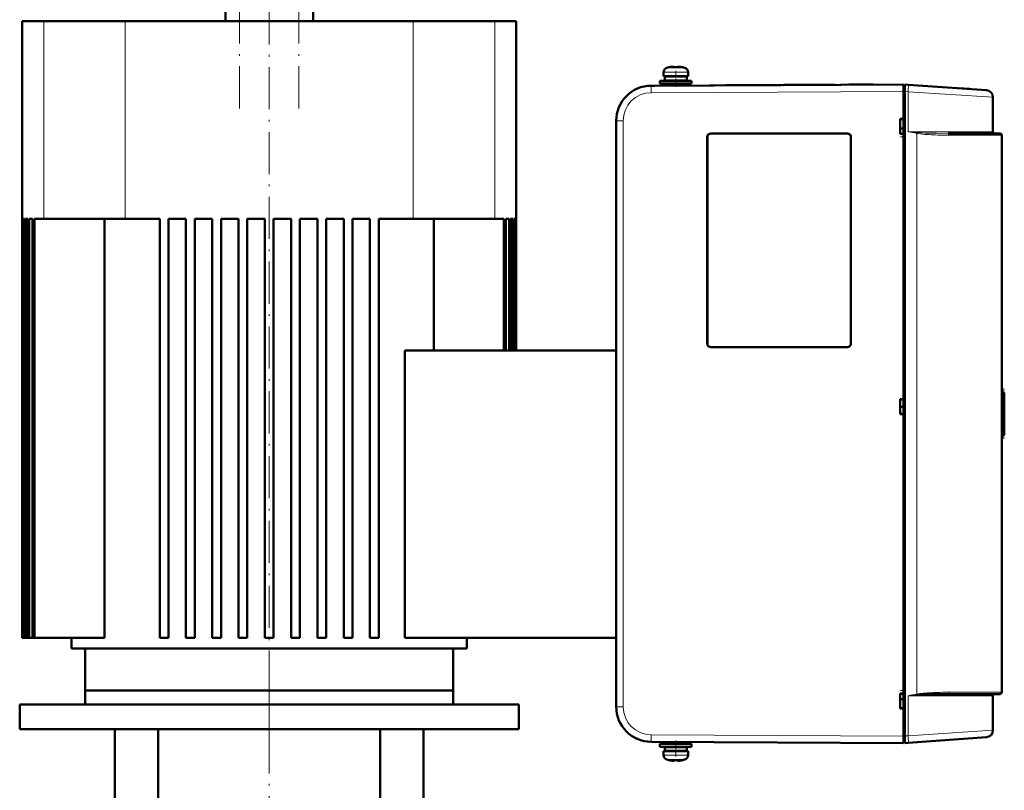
# Model space of a CAD drawing. Extents: x -1351 to 1763, y -1300 to 612.
# Tile 76 of 80: x 1403 to 1684, y 64 to 284. Entities that reach past the tile are written whole.
import ezdxf

# ---------------------------------------------------------------- set-up
doc = ezdxf.new("R2010")
doc.units = 0
doc.linetypes.add('DASHDOT', pattern=[18.5, 12, -3, 0.5, -3])

msp = doc.modelspace()

# ---------------------------------------------------------------- linework, layer by layer
at = {"color": 7, "linetype": 'DASHDOT', "lineweight": 18}
for p, q in [((1465.31, 258.23), (1465.31, 556.43)), ((1482.31, 258.23), (1482.31, 556.43)), ((1473.81, 72.98), (1473.81, 302.18)), ((1473.81, -135.07), (1473.81, 100.73))]:
    msp.add_line(p, q, dxfattribs=at)
at = {"color": 7, "lineweight": 50}
for p, q in [((1461.31, 283.08), (1461.31, 531.58)), ((1486.31, 283.08), (1486.31, 531.58)), ((1403.31, 283.08), (1409.46, 283.08)), ((1403.31, 283.08), (1403.31, 107.08)), ((1409.46, 283.08), (1418.18, 283.08)), ((1418.18, 283.08), (1432.68, 283.08)), ((1432.68, 283.08), (1445.06, 283.08)), ((1445.06, 283.08), (1514.93, 283.08)), ((1514.93, 283.08), (1529.44, 283.08)), ((1529.44, 283.08), (1538.15, 283.08)), ((1538.15, 283.08), (1544.31, 283.08)), ((1544.31, 283.08), (1544.31, 189.08)), ((1587.89, 269.96), (1587.88, 269.97)), ((1588.87, 270.11), (1589.04, 270.13)), ((1588.87, 270.11), (1589.04, 270.13)), ((1589.31, 270.11), (1589.31, 269.96)), ((1590.31, 270.11), (1590.31, 269.96)), ((1590.36, 270.13), (1590.33, 270.12)), ((1591.74, 269.97), (1591.73, 269.96)), ((1586.31, 267.43), (1586.31, 268.56)), ((1589.81, 267.43), (1586.31, 267.43)), ((1586.66, 267.33), (1589.81, 267.33)), ((1586.66, 267.33), (1586.66, 266.23)), ((1587.81, 267.33), (1587.81, 267.43)), ((1593.31, 267.43), (1589.81, 267.43)), ((1589.81, 267.33), (1592.96, 267.33)), ((1591.81, 267.33), (1591.81, 267.43)), ((1591.81, 267.33), (1591.81, 267.43)), ((1592.96, 267.33), (1592.96, 266.23)), ((1592.96, 267.33), (1592.96, 266.23)), ((1593.31, 268.56), (1593.31, 267.43)), ((1593.31, 268.56), (1593.31, 267.43)), ((1582.76, 264.7), (1654.81, 265.08)), ((1582.76, 264.7), (1583.54, 264.7)), ((1583.79, 264.7), (1583.8, 264.7)), ((1585.31, 266.13), (1589.81, 266.13)), ((1585.31, 265.33), (1585.31, 266.13)), ((1585.31, 265.33), (1589.81, 265.33)), ((1586.66, 266.23), (1589.81, 266.23)), ((1587.31, 265.33), (1587.31, 264.72)), ((1587.81, 266.13), (1587.81, 266.23)), ((1587.81, 264.73), (1587.81, 265.33)), ((1589.81, 266.23), (1592.96, 266.23)), ((1589.81, 266.13), (1594.31, 266.13)), ((1589.81, 265.33), (1594.31, 265.33)), ((1591.81, 266.13), (1591.81, 266.23)), ((1591.81, 266.13), (1591.81, 266.23)), ((1591.81, 264.75), (1591.81, 265.33)), ((1591.81, 264.75), (1591.81, 265.33)), ((1594.31, 266.13), (1594.31, 265.33)), ((1594.31, 266.13), (1594.31, 265.33)), ((1604.14, 264.81), (1599.48, 264.79)), ((1599.48, 264.79), (1599.5, 264.79)), ((1607.68, 264.83), (1604.14, 264.81)), ((1609.48, 264.84), (1607.48, 264.83)), ((1608.62, 264.84), (1608.69, 264.84)), ((1608.71, 264.84), (1611.91, 264.85)), ((1614.86, 264.87), (1611.5, 264.85)), ((1618.75, 264.89), (1616.34, 264.88)), ((1618.5, 264.89), (1618.53, 264.89)), ((1619.71, 264.89), (1619.73, 264.89)), ((1622.81, 264.91), (1620.58, 264.9)), ((1620.58, 264.9), (1620.61, 264.9)), ((1622.81, 264.91), (1622.83, 264.91)), ((1631.35, 264.95), (1630.62, 264.95)), ((1631.96, 264.96), (1631.68, 264.96)), ((1632.63, 264.96), (1632.56, 264.96)), ((1637.02, 264.98), (1636.93, 264.98)), ((1637.92, 264.99), (1640.92, 265)), ((1645.17, 265.03), (1646.15, 265.03)), ((1646.15, 265.03), (1645.93, 265.03)), ((1654.81, 263.08), (1654.81, 264.78)), ((1655.21, 264.78), (1654.81, 264.78)), ((1655.21, 265.05), (1656.12, 264.98)), ((1655.21, 263.05), (1655.21, 265.05)), ((1678.45, 263.42), (1656.12, 264.98)), ((1578.48, 263.72), (1578.53, 263.74)), ((1654.81, 79.07), (1654.81, 263.08)), ((1654.81, 255.23), (1654.81, 263.08)), ((1655.21, 263.05), (1655.21, 79.1)), ((1673.65, 263.76), (1670.4, 263.99)), ((1670.47, 263.98), (1673.66, 263.76)), ((1680.31, 261.43), (1680.31, 251.58)), ((1572.81, 254.7), (1572.81, 87.45)), ((1653.81, 250.93), (1653.81, 255.23)), ((1653.81, 255.23), (1654.81, 255.23)), ((1653.81, 255.08), (1654.81, 255.14)), ((1654.81, 255.17), (1654.81, 255.23)), ((1598.81, 191.08), (1598.81, 250.08)), ((1598.84, 191.08), (1598.84, 250.08)), ((1599.81, 251.08), (1638.81, 251.08)), ((1599.81, 251.05), (1638.81, 251.05)), ((1639.78, 250.08), (1639.78, 191.08)), ((1639.81, 250.08), (1639.81, 191.08)), ((1654.81, 252.53), (1653.81, 252.53)), ((1654.81, 252.53), (1653.81, 252.53)), ((1654.81, 251.01), (1653.81, 251.08)), ((1654.81, 250.93), (1653.81, 250.93)), ((1654.81, 250.93), (1654.81, 250.98)), ((1654.81, 175.23), (1654.81, 250.93)), ((1667.57, 251.08), (1682.31, 251.08)), ((1682.81, 250.58), (1682.81, 91.58)), ((1682.81, 239.08), (1682.81, 249.28)), ((1682.81, 103.08), (1682.81, 239.08)), ((1403.31, 226.68), (1403.31, 107.08)), ((1403.45, 226.68), (1403.31, 226.68)), ((1403.45, 226.68), (1403.45, 107.08)), ((1403.58, 226.68), (1403.58, 107.08)), ((1403.98, 226.68), (1403.58, 226.68)), ((1403.98, 226.68), (1403.98, 107.08)), ((1404.25, 226.68), (1404.25, 107.08)), ((1404.92, 226.68), (1404.25, 226.68)), ((1404.92, 226.68), (1404.92, 107.08)), ((1405.33, 226.68), (1405.33, 107.08)), ((1406.28, 226.68), (1405.33, 226.68)), ((1406.28, 226.68), (1406.28, 107.08)), ((1406.83, 226.68), (1406.83, 107.08)), ((1409.46, 226.68), (1406.83, 226.68)), ((1418.18, 226.68), (1409.46, 226.68)), ((1432.68, 226.68), (1418.18, 226.68)), ((1426.86, 107.08), (1426.86, 226.68)), ((1442.56, 226.68), (1432.68, 226.68)), ((1442.56, 226.68), (1442.56, 107.08)), ((1450.06, 226.68), (1445.06, 226.68)), ((1445.06, 226.68), (1445.06, 107.08)), ((1450.06, 226.68), (1450.06, 107.08)), ((1452.56, 226.68), (1452.56, 107.08)), ((1457.56, 226.68), (1452.56, 226.68)), ((1457.56, 226.68), (1457.56, 107.08)), ((1460.06, 226.68), (1460.06, 107.08)), ((1465.06, 226.68), (1460.06, 226.68)), ((1465.06, 226.68), (1465.06, 107.08)), ((1467.56, 226.68), (1467.56, 107.08)), ((1472.56, 226.68), (1467.56, 226.68)), ((1472.56, 226.68), (1472.56, 107.08)), ((1475.06, 226.68), (1475.06, 107.08)), ((1480.06, 226.68), (1475.06, 226.68)), ((1480.06, 226.68), (1480.06, 107.08)), ((1482.56, 226.68), (1482.56, 107.08)), ((1487.56, 226.68), (1482.56, 226.68)), ((1487.56, 226.68), (1487.56, 107.08)), ((1490.06, 226.68), (1490.06, 107.08)), ((1495.06, 226.68), (1490.06, 226.68)), ((1495.06, 226.68), (1495.06, 107.08)), ((1497.56, 226.68), (1497.56, 107.08)), ((1502.56, 226.68), (1497.56, 226.68)), ((1502.56, 226.68), (1502.56, 107.08)), ((1514.93, 226.68), (1505.06, 226.68)), ((1505.06, 226.68), (1505.06, 107.08)), ((1529.44, 226.68), (1514.93, 226.68)), ((1520.76, 226.68), (1520.76, 189.08)), ((1538.15, 226.68), (1529.44, 226.68)), ((1540.79, 226.68), (1538.15, 226.68)), ((1540.79, 226.68), (1540.79, 189.08)), ((1542.29, 226.68), (1541.34, 226.68)), ((1541.34, 226.68), (1541.34, 189.08)), ((1542.29, 226.68), (1542.29, 189.08)), ((1542.69, 226.68), (1542.69, 189.08)), ((1543.37, 226.68), (1542.69, 226.68)), ((1543.37, 226.68), (1543.37, 189.08)), ((1543.63, 226.68), (1543.63, 189.08)), ((1544.04, 226.68), (1543.63, 226.68)), ((1544.04, 226.68), (1544.04, 189.08)), ((1544.17, 226.68), (1544.17, 189.08)), ((1544.3, 226.68), (1544.17, 226.68)), ((1544.3, 226.68), (1544.3, 189.08)), ((1572.81, 189.08), (1512.54, 189.08)), ((1512.54, 189.08), (1512.54, 107.08)), ((1638.81, 190.1), (1599.81, 190.1)), ((1638.81, 190.08), (1599.81, 190.08)), ((1683.54, 177.08), (1682.81, 177.08)), ((1683.31, 177.07), (1683.51, 177.08)), ((1683.54, 177.08), (1683.51, 177.08)), ((1683.54, 177.08), (1683.55, 177.08)), ((1683.55, 165.08), (1683.55, 177.08)), ((1683.55, 165.08), (1683.55, 177.08)), ((1683.55, 165.08), (1683.55, 177.08)), ((1683.55, 165.08), (1683.55, 177.08)), ((1683.55, 165.08), (1683.55, 177.08)), ((1683.55, 165.08), (1683.55, 177.08)), ((1683.55, 165.08), (1683.55, 177.08)), ((1683.55, 165.08), (1683.55, 177.08)), ((1683.55, 165.08), (1683.55, 177.08)), ((1683.55, 165.13), (1683.55, 177.02)), ((1653.81, 170.93), (1653.81, 175.23)), ((1653.81, 175.23), (1654.81, 175.23)), ((1653.81, 175.08), (1654.81, 175.14)), ((1654.81, 175.17), (1654.81, 175.23)), ((1683.49, 166.48), (1683.49, 175.67)), ((1683.55, 165.33), (1683.55, 176.83)), ((1683.55, 165.73), (1683.55, 176.43)), ((1653.81, 173.08), (1654.81, 173.01)), ((1654.81, 171.01), (1653.81, 171.08)), ((1654.81, 170.93), (1653.81, 170.93)), ((1654.81, 170.93), (1654.81, 170.98)), ((1654.81, 91.23), (1654.81, 170.93)), ((1683.54, 165.08), (1682.81, 165.08)), ((1683.51, 165.08), (1683.31, 165.08)), ((1683.51, 165.08), (1683.54, 165.08)), ((1683.54, 165.08), (1683.55, 165.08)), ((1403.31, 107.08), (1403.31, 107.08)), ((1403.31, 107.08), (1403.45, 107.08)), ((1403.58, 107.08), (1403.45, 107.08)), ((1403.58, 107.08), (1403.98, 107.08)), ((1404.25, 107.08), (1403.98, 107.08)), ((1404.25, 107.08), (1404.92, 107.08)), ((1405.33, 107.08), (1404.92, 107.08)), ((1405.33, 107.08), (1406.28, 107.08)), ((1406.83, 107.08), (1406.28, 107.08)), ((1406.83, 107.08), (1426.86, 107.08)), ((1417.41, 107.08), (1417.41, 104.08)), ((1445.06, 107.08), (1442.56, 107.08)), ((1452.56, 107.08), (1450.06, 107.08)), ((1460.06, 107.08), (1457.56, 107.08)), ((1467.56, 107.08), (1465.06, 107.08)), ((1475.06, 107.08), (1472.56, 107.08)), ((1482.56, 107.08), (1480.06, 107.08)), ((1490.06, 107.08), (1487.56, 107.08)), ((1497.56, 107.08), (1495.06, 107.08)), ((1505.06, 107.08), (1502.56, 107.08)), ((1512.54, 107.08), (1572.81, 107.08)), ((1530.21, 104.08), (1530.21, 107.08)), ((1530.21, 104.08), (1417.41, 104.08)), ((1421.31, 92.08), (1421.31, 104.08)), ((1526.31, 92.08), (1526.31, 104.08)), ((1682.81, 92.88), (1682.81, 103.08)), ((1473.81, 92.08), (1421.31, 92.08)), ((1421.32, 92.08), (1526.32, 92.08)), ((1421.32, 88.08), (1421.32, 92.08)), ((1526.31, 92.08), (1473.81, 92.08)), ((1526.32, 92.08), (1526.32, 88.08)), ((1653.81, 86.93), (1653.81, 91.23)), ((1653.81, 91.23), (1654.81, 91.23)), ((1653.81, 91.08), (1654.81, 91.14)), ((1654.81, 91.17), (1654.81, 91.23)), ((1667.57, 91.08), (1682.31, 91.08)), ((1680.31, 90.58), (1680.31, 80.72)), ((1545.02, 88.08), (1402.62, 88.08)), ((1402.62, 81.08), (1402.62, 88.08)), ((1545.02, 88.08), (1545.02, 81.08)), ((1654.81, 89.63), (1653.81, 89.63)), ((1653.81, 87.08), (1654.81, 87.01)), ((1654.81, 87.01), (1653.81, 87.08)), ((1654.81, 86.93), (1653.81, 86.93)), ((1654.81, 86.93), (1654.81, 86.98)), ((1654.81, 79.08), (1654.81, 86.93)), ((1402.62, 81.08), (1545.02, 81.08)), ((1429.81, 28.33), (1429.81, 81.08)), ((1442.12, 35.58), (1442.12, 81.08)), ((1505.5, 81.08), (1505.5, 35.58)), ((1517.81, 28.33), (1517.81, 81.08)), ((1654.81, 77.38), (1654.81, 79.07)), ((1655.21, 77.1), (1655.21, 79.1)), ((1678.45, 78.73), (1656.12, 77.17)), ((1582.76, 77.45), (1654.81, 77.08)), ((1589.81, 76.83), (1585.31, 76.83)), ((1585.31, 76.83), (1585.31, 76.03)), ((1589.81, 76.03), (1585.31, 76.03)), ((1589.81, 75.93), (1586.66, 75.93)), ((1586.66, 74.83), (1586.66, 75.93)), ((1587.81, 77.43), (1587.81, 76.83)), ((1587.81, 76.03), (1587.81, 75.93)), ((1594.31, 76.83), (1589.81, 76.83)), ((1594.31, 76.03), (1589.81, 76.03)), ((1592.96, 75.93), (1589.81, 75.93)), ((1591.81, 77.41), (1591.81, 76.83)), ((1591.81, 77.41), (1591.81, 76.83)), ((1591.81, 76.03), (1591.81, 75.93)), ((1591.81, 76.03), (1591.81, 75.93)), ((1592.96, 74.83), (1592.96, 75.93)), ((1592.96, 74.83), (1592.96, 75.93)), ((1594.31, 76.03), (1594.31, 76.83)), ((1594.31, 76.03), (1594.31, 76.83)), ((1654.81, 77.38), (1655.21, 77.38)), ((1656.12, 77.17), (1655.21, 77.1)), ((1586.31, 74.73), (1589.81, 74.73)), ((1586.31, 74.73), (1586.31, 73.6)), ((1589.81, 74.83), (1586.66, 74.83)), ((1587.81, 74.83), (1587.81, 74.73)), ((1592.96, 74.83), (1589.81, 74.83)), ((1589.81, 74.73), (1593.31, 74.73)), ((1591.81, 74.83), (1591.81, 74.73)), ((1591.81, 74.83), (1591.81, 74.73)), ((1593.31, 73.6), (1593.31, 74.73)), ((1593.31, 73.6), (1593.31, 74.73)), ((1587.88, 72.19), (1587.89, 72.2)), ((1589.31, 72.05), (1589.31, 72.2)), ((1590.31, 72.2), (1590.31, 72.05)), ((1591.73, 72.2), (1591.74, 72.19))]:
    msp.add_line(p, q, dxfattribs=at)
at = {"color": 7, "lineweight": 18}
for p, q in [((1465.31, 283.08), (1465.31, 531.58)), ((1482.31, 283.08), (1482.31, 531.58)), ((1409.46, 283.08), (1409.46, 226.68)), ((1432.68, 226.68), (1432.68, 283.08)), ((1514.93, 283.08), (1514.93, 226.68)), ((1538.15, 226.68), (1538.15, 283.08)), ((1587.24, 269.8), (1589.78, 269.8)), ((1589.78, 269.8), (1589.81, 269.8)), ((1589.81, 269.8), (1592.38, 269.8)), ((1586.31, 268.56), (1589.78, 268.56)), ((1589.78, 268.56), (1589.81, 268.56)), ((1589.81, 268.56), (1593.31, 268.56)), ((1582.74, 264.7), (1582.76, 264.7)), ((1654.81, 263.08), (1582.76, 262.7)), ((1654.81, 263.08), (1655.21, 263.08)), ((1656.12, 262.99), (1655.21, 263.05)), ((1680.31, 261.43), (1656.12, 262.99)), ((1656.12, 251.58), (1656.12, 262.99)), ((1574.8, 254.7), (1572.81, 254.7)), ((1574.8, 254.7), (1574.8, 87.45)), ((1598.84, 250.08), (1598.81, 250.08)), ((1599.81, 251.05), (1599.81, 251.08)), ((1638.81, 251.05), (1638.81, 251.08)), ((1639.81, 250.08), (1639.78, 250.08)), ((1680.31, 251.58), (1656.12, 251.58)), ((1658.62, 251.1), (1658.62, 91.06)), ((1667.78, 250.58), (1682.81, 250.58)), ((1598.84, 191.08), (1598.81, 191.08)), ((1639.78, 191.08), (1639.81, 191.08)), ((1599.81, 190.1), (1599.81, 190.08)), ((1638.81, 190.1), (1638.81, 190.08)), ((1683.51, 177.08), (1683.51, 177.04)), ((1683.51, 176.87), (1683.51, 177)), ((1683.39, 175.08), (1682.81, 175.08)), ((1683.39, 175.08), (1683.39, 167.08)), ((1683.51, 176.52), (1683.51, 176.78)), ((1683.51, 176.34), (1683.51, 165.81)), ((1683.39, 167.08), (1682.81, 167.08)), ((1683.51, 165.37), (1683.51, 165.64)), ((1683.51, 165.15), (1683.51, 165.28)), ((1683.51, 165.11), (1683.51, 165.08)), ((1656.12, 90.58), (1673.34, 90.58)), ((1656.12, 79.16), (1656.12, 90.58)), ((1682.81, 91.58), (1667.78, 91.58)), ((1673.34, 90.58), (1680.31, 90.58)), ((1574.8, 87.45), (1572.81, 87.45)), ((1582.76, 79.45), (1654.81, 79.08)), ((1655.21, 79.07), (1654.81, 79.07)), ((1655.21, 79.1), (1656.12, 79.16)), ((1656.12, 79.16), (1680.31, 80.72)), ((1589.81, 73.6), (1586.31, 73.6)), ((1589.84, 73.6), (1589.81, 73.6)), ((1593.31, 73.6), (1589.84, 73.6)), ((1589.81, 72.35), (1587.24, 72.35)), ((1589.83, 72.35), (1589.81, 72.35)), ((1592.38, 72.35), (1589.83, 72.35))]:
    msp.add_line(p, q, dxfattribs=at)
at = {"color": 7, "linetype": 'DASHDOT', "lineweight": 18, "ltscale": 0.000946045}
msp.add_line((1588.81, 270.1), (1588.81, 270.14), dxfattribs=at)
at = {"color": 7, "linetype": 'DASHDOT', "lineweight": 18, "ltscale": 0.000746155}
for p, q in [((1590.81, 270.1), (1590.81, 270.13)), ((1588.81, 72.05), (1588.81, 72.02))]:
    msp.add_line(p, q, dxfattribs=at)
at = {"color": 7, "linetype": 'DASHDOT', "lineweight": 18, "ltscale": 0.114896}
msp.add_line((1589.81, 268.94), (1589.81, 264.34), dxfattribs=at)
at = {"color": 7, "linetype": 'DASHDOT', "lineweight": 18, "ltscale": 0.012003}
for p, q in [((1654.77, 263.08), (1655.25, 263.08)), ((1654.77, 79.07), (1655.25, 79.07))]:
    msp.add_line(p, q, dxfattribs=at)
at = {"color": 7, "linetype": 'DASHDOT', "lineweight": 18, "ltscale": 0.030017}
msp.add_line((1654.91, 250.08), (1653.71, 250.08), dxfattribs=at)
at = {"color": 7, "linetype": 'DASHDOT', "lineweight": 18, "ltscale": 0.360001}
msp.add_line((1683.45, 163.88), (1683.45, 178.28), dxfattribs=at)
at = {"color": 7, "linetype": 'DASHDOT', "lineweight": 18, "ltscale": 0.330015}
msp.add_line((1473.82, 93.18), (1473.82, 79.98), dxfattribs=at)
at = {"color": 7, "linetype": 'DASHDOT', "lineweight": 18, "ltscale": 0.030014}
msp.add_line((1654.91, 92.08), (1653.71, 92.08), dxfattribs=at)
at = {"color": 7, "linetype": 'DASHDOT', "lineweight": 18, "ltscale": 0.114894}
msp.add_line((1589.81, 73.21), (1589.81, 77.81), dxfattribs=at)
at = {"color": 7, "linetype": 'DASHDOT', "lineweight": 18, "ltscale": 0.000956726}
msp.add_line((1590.81, 72.05), (1590.81, 72.01), dxfattribs=at)
at = {"color": 7, "lineweight": 50}
for points in [[(1588.81, 270.11), (1589.14, 270.13), (1589.26, 270.13), (1589.29, 270.12), (1589.3, 270.12), (1589.31, 270.11), (1589.31, 270.11), (1589.31, 270.11)], [(1588.81, 270.11), (1589.16, 270.13), (1589.27, 270.12), (1589.29, 270.12)], [(1589.26, 270.13), (1589.3, 270.12), (1589.3, 270.11), (1589.31, 270.11), (1589.31, 270.11), (1589.31, 270.11)], [(1589.26, 270.13), (1589.3, 270.12), (1589.3, 270.11), (1589.31, 270.11), (1589.31, 270.11), (1589.31, 270.11)], [(1590.81, 270.11), (1590.61, 270.12), (1590.38, 270.13), (1590.33, 270.12), (1590.31, 270.11), (1590.31, 270.11), (1590.31, 270.11), (1590.31, 270.11)], [(1590.81, 270.11), (1590.6, 270.13), (1590.37, 270.13)], [(1598.84, 250.08), (1598.87, 250.3), (1598.95, 250.51), (1599.1, 250.72), (1599.28, 250.88), (1599.49, 250.99), (1599.81, 251.05)], [(1639.78, 250.08), (1639.75, 250.3), (1639.67, 250.51), (1639.52, 250.72), (1639.34, 250.88), (1639.13, 250.99), (1638.81, 251.05)], [(1599.81, 190.1), (1599.58, 190.13), (1599.37, 190.22), (1599.17, 190.36), (1599.01, 190.55), (1598.9, 190.76), (1598.84, 191.08)], [(1639.78, 191.08), (1639.75, 190.85), (1639.67, 190.64), (1639.52, 190.44), (1639.34, 190.27), (1639.13, 190.16), (1638.81, 190.1)], [(1683.51, 177), (1683.54, 177.01), (1683.55, 177.02), (1683.55, 177.02), (1683.55, 177.02)], [(1683.55, 177.02), (1683.55, 177.03), (1683.55, 177.03), (1683.54, 177.04), (1683.52, 177.04)], [(1683.55, 165.13), (1683.55, 165.13), (1683.55, 165.14), (1683.54, 165.14), (1683.51, 165.15)], [(1683.52, 165.11), (1683.54, 165.12), (1683.55, 165.12), (1683.55, 165.13), (1683.55, 165.13)], [(1658.66, 90.82), (1659.9, 90.91), (1662.38, 91.02), (1664.17, 91.05), (1667.57, 91.08)], [(1588.81, 72.05), (1589, 72.03), (1589.24, 72.03), (1589.29, 72.03), (1589.3, 72.04), (1589.31, 72.04), (1589.31, 72.04), (1589.31, 72.05)], [(1590.81, 72.05), (1590.48, 72.02), (1590.36, 72.03), (1590.32, 72.03), (1590.31, 72.04), (1590.31, 72.04), (1590.31, 72.04), (1590.31, 72.05)], [(1590.36, 72.03), (1590.33, 72.03), (1590.32, 72.04), (1590.31, 72.04), (1590.31, 72.04), (1590.31, 72.05)]]:
    msp.add_lwpolyline(points, dxfattribs=at)
at = {"color": 7, "lineweight": 18}
for points in [[(1582.76, 262.7), (1582.75, 264.62), (1582.75, 264.69), (1582.76, 264.7)], [(1667.57, 251.08), (1664.07, 251.11), (1661.07, 251.19), (1658.66, 251.34)], [(1667.57, 251.08), (1667.6, 251.07), (1667.68, 251.01), (1667.72, 250.93)], [(1667.72, 91.22), (1667.65, 91.12), (1667.61, 91.09), (1667.57, 91.08)]]:
    msp.add_lwpolyline(points, dxfattribs=at)
at = {"color": 7, "lineweight": 50}
for centre, radius, start, end in [((1587.61, 268.56), 1.3, 106.6015, 180), ((1587.61, 268.56), 1.3, 106.6015, 180), ((1589.81, 261.18), 9, 102.3778, 106.6015), ((1589.81, 261.18), 9, 102.3778, 106.6015), ((1589.81, 261.18), 8.99, 96.3893, 102.3497), ((1589.81, 261.18), 8.99, 96.3893, 102.3497), ((1589.81, 261.18), 8.99, 96.3893, 102.3497), ((1589.81, 261.18), 8.99, 96.3893, 102.3497), ((1589.3, 270.11), 0.0107, 9.4712, 69.7723), ((1589.81, 260.06), 9.9, 87.106, 92.8938), ((1589.81, 260.07), 9.9, 87.1058, 92.8956), ((1589.81, 260.06), 9.9, 87.106, 92.8938), ((1589.81, 260.07), 9.9, 87.1058, 92.8956), ((1590.37, 266.33), 3.8, 83.4188, 87.715), ((1590.35, 266.09), 4.04, 83.5095, 86.8324), ((1589.81, 261.18), 8.99, 77.6508, 83.6103), ((1589.81, 261.18), 8.99, 77.6503, 83.6107), ((1589.81, 261.18), 8.99, 77.6508, 83.6103), ((1589.81, 261.18), 8.99, 77.6503, 83.6107), ((1589.81, 261.18), 9, 73.3984, 77.6222), ((1589.81, 261.18), 9, 73.3984, 77.6222), ((1592.01, 268.56), 1.3, 0, 73.3984), ((1592.01, 268.56), 1.3, 0, 73.3984), ((1582.81, 254.7), 10, 90.3, 180), ((1583.81, 263.71), 1, 90.3, 91.4447), ((1631.71, -3058), 3322.91, 90.23872, 90.36714), ((1638.74, -3306.61), 3571.56, 90.25552, 90.3498), ((1648.7, -4120.74), 4385.73, 90.23914, 90.33829), ((1646.61, -2634.03), 2899.02, 90.22702, 90.35426), ((1654.46, -2005.79), 2270.84, 90.22642, 90.38402), ((1678.31, 261.43), 2, 0, 86), ((1599.81, 250.08), 0.999, 89.9394, 180.0607), ((1638.81, 250.08), 0.999, 359.9394, 90.0607), ((1680.81, 251.58), 0.5, 180, 270.0009), ((1682.31, 250.58), 0.5, 0, 90), ((1599.81, 191.08), 0.999, 179.9394, 270.0607), ((1638.81, 191.08), 0.999, 269.9394, 0.0607), ((1683.17, 175.36), 1.71, 78.0166, 85.3172), ((1684.33, 172.15), 4.92, 99.6138, 102.012), ((1682.68, 175.31), 1.77, 61.6051, 69.2819), ((1684.87, 173.13), 3.9, 110.4435, 113.6529), ((1682.15, 175.21), 1.89, 43.224, 52.0807), ((1684.97, 174.39), 2.43, 126.7865, 133.002), ((1681.55, 175.11), 2.06, 21.7253, 31.0372), ((1679.08, 176.12), 4.43, 346.4315, 351.6642), ((1682.95, 175.7), 0.537, 357.2575, 18.8524), ((1682.01, 175.69), 1.48, 351.7409, 359.4044), ((1683.5, 176.84), 0.0591, 281.6909, 346.4014), ((1683.44, 176.43), 0.116, 309.2379, 359.9621), ((1683.51, 176.82), 0.0477, 9.1677, 71.3006), ((1683.45, 176.43), 0.107, 358.9023, 43.6201), ((1681.55, 167.04), 2.06, 328.9628, 338.2747), ((1684.97, 167.76), 2.43, 226.998, 233.2135), ((1679.21, 166.06), 4.3, 8.296, 13.6894), ((1682.99, 166.46), 0.501, 339.0419, 1.7664), ((1681.86, 166.42), 1.63, 1.9497, 9.0656), ((1683.44, 165.72), 0.116, 0.0968, 50.7305), ((1682.15, 166.94), 1.89, 307.9193, 316.776), ((1684.87, 169.02), 3.9, 246.3471, 249.5565), ((1682.68, 166.85), 1.77, 290.7181, 298.3949), ((1684.33, 170), 4.92, 257.988, 260.3862), ((1683.17, 166.79), 1.71, 274.6828, 281.9834), ((1683.5, 165.31), 0.0594, 13.8166, 78.1412), ((1683.45, 165.72), 0.108, 316.4826, 1.0645), ((1683.51, 165.33), 0.0481, 289.0084, 350.7243), ((1680.81, 90.58), 0.5, 89.9991, 180), ((1682.31, 91.58), 0.5, 270, 360), ((1582.81, 87.45), 10, 180, 269.7001), ((1678.31, 80.72), 2, 274, 360), ((1582.72, 87.26), 9.78, 243.4151, 246.0177), ((1587.61, 73.6), 1.3, 180, 253.3985), ((1592.01, 73.6), 1.3, 286.6016, 360), ((1592.01, 73.6), 1.3, 286.6016, 360), ((1589.81, 80.98), 9, 253.3985, 257.6222), ((1589.81, 80.98), 8.99, 257.6503, 263.6107), ((1589.81, 80.98), 8.99, 257.6503, 263.6107), ((1589.24, 75.82), 3.8, 263.4156, 267.7409), ((1589.81, 82.09), 9.9, 267.106, 272.8938), ((1589.81, 82.09), 9.9, 267.1058, 272.8956), ((1589.81, 82.09), 9.9, 270.0001, 272.894), ((1589.81, 82.09), 9.9, 269.9993, 272.8942), ((1590.35, 76.06), 4.04, 273.1531, 276.4827), ((1589.81, 80.98), 8.99, 276.3897, 282.3492), ((1589.81, 80.98), 8.99, 276.3893, 282.3497), ((1589.81, 80.98), 8.99, 276.3897, 282.3492), ((1589.81, 80.98), 8.99, 276.3893, 282.3497), ((1589.81, 80.98), 9, 282.3778, 286.6016), ((1589.81, 80.98), 9, 282.3778, 286.6016)]:
    msp.add_arc(centre, radius, start, end, dxfattribs=at)
at = {"color": 7, "lineweight": 18}
for centre, radius, start, end in [((1582.8, 254.7), 8, 90.3046, 179.9953), ((1684.66, 539.2), 289.03, 264.3329, 264.8384), ((1682.35, 381.1), 132.15, 258.5524, 259.6561), ((1652.29, 252.23), 6.43, 349.8285, 351.9953), ((1663.02, 278.31), 27.57, 260.8181, 264.4244), ((1665.14, 301.17), 50.53, 264.5479, 267.2239), ((1667.55, 345.01), 94.43, 267.0517, 270.1374), ((1666.83, 250.6), 0.95, 358.7938, 20.5909), ((1682.35, -38.92), 132.13, 100.3438, 101.4477), ((1684.75, -197.97), 289.96, 95.1624, 95.6662), ((1662.29, 69.35), 22.01, 95.0188, 99.5802), ((1652.29, 89.92), 6.43, 8.0047, 10.1715), ((1665.6, 35.18), 56.35, 92.9608, 95.3386), ((1667.56, -3.07), 94.65, 89.8659, 92.9473), ((1666.83, 91.56), 0.95, 339.4319, 1.2068), ((1582.8, 87.45), 8, 180.0047, 269.6954)]:
    msp.add_arc(centre, radius, start, end, dxfattribs=at)
at = {"color": 7, "lineweight": 50}
for centre, major_axis, start_param, end_param in [((1654.82, 263.08), (-0.01, 2), 0, 1.570769), ((1654.82, 79.08), (0.01, 2), 1.570824, 3.141593)]:
    msp.add_ellipse(centre, major_axis=major_axis, ratio=0.005236, start_param=start_param, end_param=end_param, dxfattribs=at)
at = {"color": 7, "lineweight": 18}
for centre, major_axis, ratio, start_param, end_param in [((1655.98, 262.99), (-0.14, -2), 0.069587, 1.575662, 3.141593), ((1582.77, 79.45), (-0.01, -2), 0.005236, 4.712416, 6.283185), ((1655.98, 79.16), (-0.14, 2), 0.069587, 3.141593, 4.707523)]:
    msp.add_ellipse(centre, major_axis=major_axis, ratio=ratio, start_param=start_param, end_param=end_param, dxfattribs=at)

doc.saveas('drawing.dxf')
